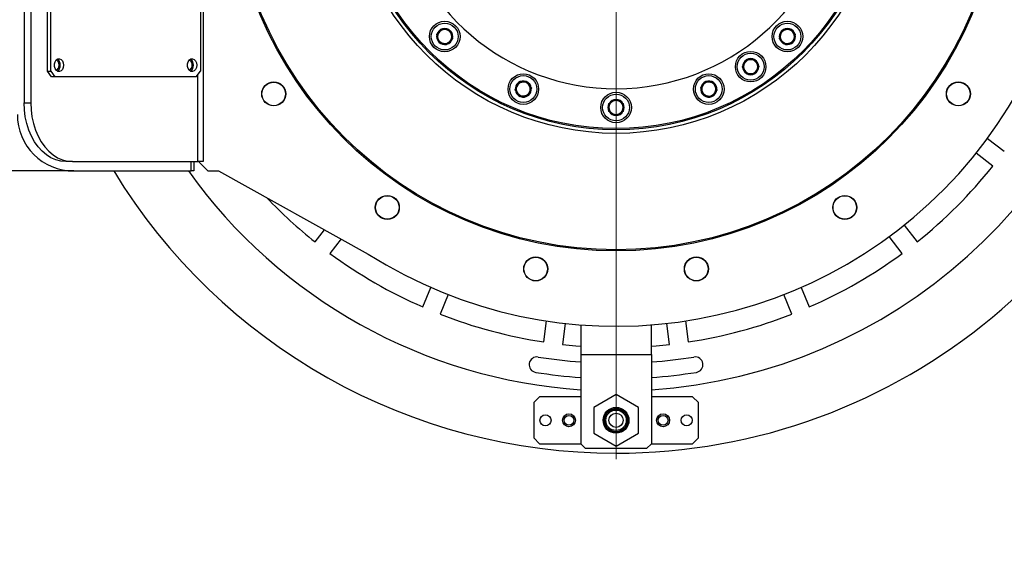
# Model space of a CAD drawing. Header units: millimetres. Extents: x 36 to 589, y 6 to 414.
# Tile 53 of 58: x 492 to 520, y 311 to 325. Entities that reach past the tile are written whole.
import ezdxf

# ---------------------------------------------------------------- set-up
doc = ezdxf.new("R2010")
doc.units = ezdxf.units.MM
doc.linetypes.add('CENTERX2', pattern=[20.32, 12.7, -2.54, 2.54, -2.54])
doc.styles.add('SLDTEXTSTYLE1', font='TXT', dxfattribs={"width": 0.75})
doc.dimstyles.new('SLDDIMSTYLE0', dxfattribs={"dimtxt": 3.5, "dimasz": 5, "dimexe": 0, "dimexo": 0.0625, "dimgap": 0.875, "dimtad": 1, "dimlfac": 15, "dimrnd": 1e-09, "dimzin": 12, "dimdsep": 46, "dimtxsty": 'SLDTEXTSTYLE1', "dimsah": 1, "dimcen": 0.09, "dimadec": 0, "dimazin": 0, "dimtfac": 1, "dimtofl": 0, "dimtmove": 0, "dimatfit": 3, "dimfxl": 0, "dimtolj": 1, "dimtzin": 12, "dimarcsym": 0})

# ---------------------------------------------------------------- blocks, each defined once
blk = doc.blocks.new('*D11')
at = {"color": 7, "linetype": 'Continuous', "lineweight": 0}
for p, q in [((526.492, 329.852), (533.373, 329.852)), ((532.373, 329.852), (532.373, 273.186)), ((470.459, 273.186), (533.373, 273.186))]:
    blk.add_line(p, q, dxfattribs=at)
for points in [[(532.373, 329.852), (531.723, 324.852), (533.023, 324.852)], [(532.373, 273.186), (533.023, 278.186), (531.723, 278.186)]]:
    blk.add_solid(points, dxfattribs=at)
at = {"color": 7, "linetype": 'Continuous', "lineweight": 0, "insert": (527.862, 298.094), "char_height": 3.5, "attachment_point": 1, "rotation": 90, "style": 'SLDTEXTSTYLE1'}
blk.add_mtext('850', dxfattribs=at)
blk = doc.blocks.new('SW_CENTERMARKSYMBOL_1')
at = {"color": 0, "linetype": 'Continuous', "lineweight": 0}
blk.add_line((0, -0.333), (0, -16.833), dxfattribs=at)

msp = doc.modelspace()

# ---------------------------------------------------------------- linework, layer by layer
at = {"color": 7, "linetype": 'Continuous', "lineweight": 30}
for p, q in [((496.9590158, 338.2524862), (496.9590158, 321.4524879)), ((491.8840221, 336.5858211), (491.8840221, 323.119153)), ((492.0725833, 336.5858211), (492.0725833, 323.119153)), ((492.5439885, 324.0191553), (492.5439885, 329.6858206)), ((492.6382672, 324.0191553), (492.6382672, 329.6858206)), ((496.8809099, 329.6858206), (496.8809099, 324.0191553)), ((503.7405144, 325.2168272), (503.7437728, 325.2200935)), ((503.7437728, 325.2200935), (503.7482392, 325.2188975)), ((503.9623868, 325.1615141), (503.9668452, 325.160322)), ((503.9668452, 325.160322), (503.9680452, 325.1558596)), ((513.3499832, 325.1558596), (513.3511832, 325.160322)), ((513.3511832, 325.160322), (513.3556417, 325.1615141)), ((513.5697892, 325.2188975), (513.5742556, 325.2200935)), ((513.5742556, 325.2200935), (513.577514, 325.2168272)), ((503.5804799, 325.0567927), (503.5837383, 325.0600591)), ((503.581672, 325.0523343), (503.5804799, 325.0567927)), ((503.6402515, 324.8337203), (503.6390514, 324.8381827)), ((503.6447099, 324.8325283), (503.6402515, 324.8337203)), ((504.0266167, 324.9372496), (504.0233504, 324.9339833)), ((504.0254246, 324.9417081), (504.0266167, 324.9372496)), ((513.2914117, 324.9372496), (513.2926038, 324.9417081)), ((513.294678, 324.9339833), (513.2914117, 324.9372496)), ((513.677777, 324.8337203), (513.6733185, 324.8325283)), ((513.678977, 324.8381827), (513.677777, 324.8337203)), ((513.7342901, 325.0600591), (513.7375485, 325.0567927)), ((513.7375485, 325.0567927), (513.7363564, 325.0523343)), ((503.8633159, 324.7739488), (503.8588575, 324.7751449)), ((503.8665822, 324.7772151), (503.8633159, 324.7739488)), ((513.4547125, 324.7739488), (513.4514462, 324.7772151)), ((513.459171, 324.7751449), (513.4547125, 324.7739488)), ((512.3561512, 324.3390654), (512.358456, 324.3430629)), ((512.358456, 324.3430629), (512.3630733, 324.3430629)), ((512.3630733, 324.3430629), (512.5847867, 324.3430629)), ((512.5847867, 324.3430629), (512.5893961, 324.3430629)), ((512.5893961, 324.3430629), (512.5917088, 324.3390654)), ((492.5439885, 324.0191553), (492.6382672, 324.0191553)), ((492.6618388, 323.8524888), (492.5439885, 324.0191553)), ((492.6382672, 324.0191553), (492.7561215, 323.8524888)), ((496.7630596, 323.8524888), (496.8809099, 324.0191553)), ((512.2429898, 324.1430615), (512.2452946, 324.1470629)), ((512.2452946, 324.139064), (512.2429898, 324.1430615)), ((512.7025655, 324.1470629), (512.7048702, 324.1430615)), ((512.7048702, 324.1430615), (512.7025655, 324.139064)), ((492.7561215, 323.8524888), (492.6618388, 323.8524888)), ((496.7630596, 323.8524888), (492.7561215, 323.8524888)), ((496.802804, 321.4524879), (496.802804, 323.908696)), ((505.8889042, 323.6874674), (505.8906685, 323.6917311)), ((505.8906685, 323.6917311), (505.8952462, 323.6923351)), ((506.1150522, 323.7212752), (506.1196298, 323.7218752)), ((506.1196298, 323.7218752), (506.1224432, 323.7182115)), ((511.1955852, 323.7182115), (511.1983986, 323.7218752)), ((511.1983986, 323.7218752), (511.2029762, 323.7212752)), ((511.4227822, 323.6923351), (511.4273599, 323.6917311)), ((511.4273599, 323.6917311), (511.4291242, 323.6874674)), ((512.358456, 323.943064), (512.3561512, 323.9470615)), ((512.3630733, 323.943064), (512.358456, 323.943064)), ((512.5847867, 323.943064), (512.3630733, 323.943064)), ((512.5893961, 323.943064), (512.5847867, 323.943064)), ((512.5917088, 323.9470615), (512.5893961, 323.943064)), ((505.8022868, 323.4783703), (505.804059, 323.482638)), ((505.8051001, 323.4747066), (505.8022868, 323.4783703)), ((506.2574119, 323.5423221), (506.2602173, 323.5386584)), ((506.2602173, 323.5386584), (506.258453, 323.5343947)), ((511.0578111, 323.5386584), (511.0606165, 323.5423221)), ((511.0595754, 323.5343947), (511.0578111, 323.5386584)), ((511.5157417, 323.4783703), (511.5129283, 323.4747066)), ((511.5139694, 323.482638), (511.5157417, 323.4783703)), ((491.8840221, 323.119153), (492.0725833, 323.119153)), ((505.9428743, 323.2951536), (505.9400689, 323.2988173)), ((505.9474519, 323.2957576), (505.9428743, 323.2951536)), ((506.1718435, 323.3252977), (506.1672659, 323.3246937)), ((506.1736078, 323.3295614), (506.1718435, 323.3252977)), ((508.6550128, 323.2144529), (508.6590182, 323.2167616)), ((508.6590182, 323.2167616), (508.6630157, 323.2144529)), ((511.1461849, 323.3252977), (511.1444206, 323.3295614)), ((511.1507625, 323.3246937), (511.1461849, 323.3252977)), ((511.3751542, 323.2951536), (511.3705765, 323.2957576)), ((511.3779596, 323.2988173), (511.3751542, 323.2951536)), ((508.4590168, 323.1012915), (508.4630143, 323.1036002)), ((508.4590168, 323.0966741), (508.4590168, 323.1012915)), ((508.4590168, 322.8749687), (508.4590168, 323.0966741)), ((508.4590168, 322.8703513), (508.4590168, 322.8749687)), ((508.4630143, 322.8680426), (508.4590168, 322.8703513)), ((508.8550141, 323.1036002), (508.8590116, 323.1012915)), ((508.8590116, 322.8703513), (508.8550141, 322.8680426)), ((508.8590116, 323.1012915), (508.8590116, 323.0966741)), ((508.8590116, 323.0966741), (508.8590116, 322.8749687)), ((508.8590116, 322.8749687), (508.8590116, 322.8703513)), ((508.6590182, 322.7548812), (508.6550128, 322.7571899)), ((508.6630157, 322.7571899), (508.6590182, 322.7548812)), ((519.1856753, 322.1112226), (519.6617813, 321.7458938)), ((493.2510943, 321.4524879), (493.062533, 321.4524879)), ((493.2510943, 321.4524879), (496.802804, 321.4524879)), ((496.6142427, 321.1858207), (496.6142427, 321.4524879)), ((496.6923486, 321.4524879), (496.6923486, 321.1858207)), ((496.9590158, 321.4524879), (496.802804, 321.4524879)), ((496.8256802, 321.4524879), (497.0923474, 321.1858207)), ((519.3371108, 321.3227723), (518.8610048, 321.6881011)), ((493.2923487, 321.1858207), (458.8590136, 321.1858207)), ((493.2923487, 321.1858207), (496.6142427, 321.1858207)), ((496.6923486, 321.1858207), (496.6142427, 321.1858207)), ((497.0923474, 321.1858207), (497.3923495, 321.1858207)), ((497.3923495, 321.1858207), (501.6373486, 318.8327803)), ((500.1292995, 319.1743944), (500.3954104, 319.5211981)), ((516.8234002, 319.6505004), (517.188729, 319.1743944)), ((500.867054, 319.2597602), (500.5524209, 318.84972)), ((516.7656075, 318.84972), (516.4002787, 319.325826)), ((503.1836322, 317.3305883), (503.4132929, 317.8850268)), ((513.9047355, 317.8850268), (514.1343962, 317.3305883)), ((503.9060246, 317.6809285), (503.6763719, 317.1264901)), ((513.6416565, 317.1264901), (513.4120038, 317.6809285)), ((506.6111139, 316.340126), (506.6894423, 316.9351115)), ((507.218215, 316.8655012), (507.1398786, 316.2705157)), ((507.6590112, 316.8241435), (507.6590112, 315.9858201)), ((509.6590172, 315.9858201), (509.6590172, 316.8241435)), ((510.1781498, 316.2705157), (510.0998134, 316.8655012)), ((510.6285861, 316.9351115), (510.7069146, 316.340126)), ((507.6590112, 315.9858201), (509.6590172, 315.9858201)), ((507.6590112, 315.9858201), (507.6590112, 313.4524876)), ((509.6590172, 315.9858201), (509.6590172, 313.4524876)), ((506.3256791, 314.6191532), (506.4923496, 314.7858197)), ((507.6590112, 314.7858197), (506.4923496, 314.7858197)), ((508.6590182, 314.8504629), (508.0256831, 314.4848083)), ((509.2923453, 314.4848083), (508.6590182, 314.8504629)), ((510.8256788, 314.7858197), (509.6590172, 314.7858197)), ((510.8256788, 314.7858197), (510.9923493, 314.6191532)), ((506.3256791, 314.6191532), (506.3256791, 313.6191541)), ((508.0256831, 314.4848083), (508.0256831, 313.753499)), ((509.2923453, 313.753499), (509.2923453, 314.4848083)), ((510.9923493, 313.6191541), (510.9923493, 314.6191532)), ((508.0256831, 313.753499), (508.6590182, 313.3878444)), ((508.6590182, 313.3878444), (509.2923453, 313.753499)), ((506.4923496, 313.4524876), (506.3256791, 313.6191541)), ((506.4923496, 313.4524876), (507.6590112, 313.4524876)), ((507.6590112, 313.4524876), (507.7923508, 313.319156)), ((509.5256777, 313.319156), (509.6590172, 313.4524876)), ((509.6590172, 313.4524876), (510.8256788, 313.4524876)), ((510.9923493, 313.6191541), (510.8256788, 313.4524876)), ((509.5256777, 313.319156), (507.7923508, 313.319156))]:
    msp.add_line(p, q, dxfattribs=at)
at = {"color": 7, "linetype": 'Continuous', "lineweight": 30, "flags": 128}
for points in [[(503.5837383, 325.0600591), (503.6092173, 325.0855301), (503.6648006, 325.1411174), (503.72249, 325.1988028), (503.7405144, 325.2168272)], [(503.7482392, 325.2188975), (503.8422317, 325.1937125), (503.9140514, 325.1744682), (503.9623868, 325.1615141)], [(503.9680452, 325.1558596), (503.9932302, 325.0618631), (504.0124705, 324.9900435), (504.0254246, 324.9417081)], [(513.2926038, 324.9417081), (513.3177887, 325.0357046), (513.3370371, 325.1075282), (513.3499832, 325.1558596)], [(513.3556417, 325.1615141), (513.4496422, 325.186703), (513.5214618, 325.2059474), (513.5697892, 325.2188975)], [(513.577514, 325.2168272), (513.5955384, 325.1988028), (513.6532278, 325.1411174), (513.7088111, 325.0855301), (513.7342901, 325.0600591)], [(503.6390514, 324.8381827), (503.6138665, 324.9321793), (503.5946261, 325.0039989), (503.581672, 325.0523343)], [(503.8588575, 324.7751449), (503.7648649, 324.8003298), (503.6930453, 324.8195742), (503.6447099, 324.8325283)], [(504.0233504, 324.9339833), (504.0053259, 324.9159589), (503.9476445, 324.8582775), (503.8920612, 324.8026902), (503.8665822, 324.7772151)], [(513.4514462, 324.7772151), (513.4259672, 324.8026902), (513.3703839, 324.8582775), (513.3127025, 324.9159589), (513.294678, 324.9339833)], [(513.6733185, 324.8325283), (513.579326, 324.8073393), (513.5075064, 324.788095), (513.459171, 324.7751449)], [(513.7363564, 325.0523343), (513.7111715, 324.9583378), (513.6919231, 324.8865142), (513.678977, 324.8381827)], [(493.0036079, 324.1858218), (492.994854, 324.1195931), (492.9697723, 324.0623091), (492.9317565, 324.0217064), (492.8859324, 324.0032687), (492.8384951, 324.0094875), (492.795846, 324.0395163), (492.7637509, 324.08931), (492.746541, 324.1521333), (492.746541, 324.2195104), (492.7637509, 324.2823337), (492.795846, 324.3321234), (492.8384951, 324.3621562), (492.8859324, 324.368371), (492.9317565, 324.3499333), (492.9697723, 324.3093306), (492.994854, 324.2520505), (493.0036079, 324.1858218)], [(492.7896789, 324.0465337), (492.8175738, 324.0564798), (492.8496888, 324.0868265), (492.8711505, 324.1322452), (492.8786845, 324.1858218), (492.8711505, 324.2393985), (492.8496888, 324.2848172), (492.8175738, 324.3151639), (492.7896789, 324.325106)], [(496.7748415, 324.1858218), (496.7660875, 324.1195931), (496.7410099, 324.0623091), (496.70299, 324.0217064), (496.65717, 324.0032687), (496.6097286, 324.0094875), (496.5670835, 324.0395163), (496.5349884, 324.08931), (496.5177785, 324.1521333), (496.5177785, 324.2195104), (496.5349884, 324.2823337), (496.5670835, 324.3321234), (496.6097286, 324.3621562), (496.65717, 324.368371), (496.70299, 324.3499333), (496.7410099, 324.3093306), (496.7660875, 324.2520505), (496.7748415, 324.1858218)], [(496.5609164, 324.0465337), (496.5888114, 324.0564798), (496.6209264, 324.0868265), (496.642384, 324.1322452), (496.649922, 324.1858218), (496.642384, 324.2393985), (496.6209264, 324.2848172), (496.5888114, 324.3151639), (496.5609164, 324.325106)], [(512.2452946, 324.1470629), (512.2939558, 324.2313359), (512.3311332, 324.2957288), (512.3561512, 324.3390654)], [(512.5917088, 324.3390654), (512.6403621, 324.2547884), (512.6775395, 324.1903955), (512.7025655, 324.1470629)], [(512.3561512, 323.9470615), (512.307498, 324.0313385), (512.2703206, 324.0957314), (512.2452946, 324.139064)], [(512.7025655, 324.139064), (512.6539043, 324.054791), (512.6167269, 323.9903981), (512.5917088, 323.9470615)], [(505.804059, 323.482638), (505.8178476, 323.5159213), (505.847928, 323.5885475), (505.879145, 323.6639156), (505.8889042, 323.6874674)], [(505.8952462, 323.6923351), (505.9917262, 323.7050349), (506.0654452, 323.7147425), (506.1150522, 323.7212752)], [(506.1224432, 323.7182115), (506.1816823, 323.6410076), (506.22695, 323.5820188), (506.2574119, 323.5423221)], [(511.0606165, 323.5423221), (511.1198635, 323.619526), (511.1651233, 323.6785148), (511.1955852, 323.7182115)], [(511.2029762, 323.7212752), (511.2994563, 323.7085714), (511.3731753, 323.6988678), (511.4227822, 323.6923351)], [(511.4291242, 323.6874674), (511.4388834, 323.6639156), (511.4701004, 323.5885475), (511.5001888, 323.5159213), (511.5139694, 323.482638)], [(505.9400689, 323.2988173), (505.8808298, 323.3760212), (505.8355621, 323.4350099), (505.8051001, 323.4747066)], [(506.258453, 323.5343947), (506.2486938, 323.5108429), (506.2174768, 323.4354749), (506.1873964, 323.3628486), (506.1736078, 323.3295614)], [(511.1444206, 323.3295614), (511.1306321, 323.3628486), (511.1005516, 323.4354749), (511.0693347, 323.5108429), (511.0595754, 323.5343947)], [(511.5129283, 323.4747066), (511.4536892, 323.3975067), (511.4084215, 323.338514), (511.3779596, 323.2988173)], [(493.062533, 321.4524879), (492.9204793, 321.4646393), (492.7804958, 321.5009187), (492.644625, 321.5607935), (492.5148498, 321.6433937), (492.3930616, 321.747515), (492.2810367, 321.8716357), (492.1804042, 322.0139518), (492.0926383, 322.1723809), (492.0190147, 322.3446145), (491.9606061, 322.5281451), (491.9182669, 322.7202946), (491.8926131, 322.9182615), (491.8840221, 323.119153)], [(492.0725833, 323.119153), (492.0811744, 322.9182615), (492.1068282, 322.7202946), (492.1491674, 322.5281451), (492.2075759, 322.3446145), (492.2811996, 322.1723809), (492.3689655, 322.0139518), (492.469598, 321.8716357), (492.5816229, 321.747515), (492.7034111, 321.6433937), (492.8331903, 321.5607935), (492.9690571, 321.5009187), (493.1090406, 321.4646393), (493.2510943, 321.4524879)], [(506.1672659, 323.3246937), (506.0707858, 323.3119939), (505.9970668, 323.3022863), (505.9474519, 323.2957576)], [(508.4630143, 323.1036002), (508.5472873, 323.1522574), (508.6116841, 323.1894348), (508.6550128, 323.2144529)], [(508.6630157, 323.2144529), (508.7472887, 323.1657956), (508.8116776, 323.1286182), (508.8550141, 323.1036002)], [(511.3705765, 323.2957576), (511.2740965, 323.3084574), (511.2003774, 323.318165), (511.1507625, 323.3246937)], [(508.6550128, 322.7571899), (508.5707397, 322.8058471), (508.5063508, 322.8430246), (508.4630143, 322.8680426)], [(508.8550141, 322.8680426), (508.7707411, 322.8193854), (508.7063443, 322.7822079), (508.6630157, 322.7571899)], [(507.1398786, 316.2705157), (507.5186303, 316.2334814), (507.6590112, 316.2224545)], [(509.6590172, 316.2224545), (509.7993981, 316.2334814), (510.1781498, 316.2705157)]]:
    msp.add_lwpolyline(points, dxfattribs=at)
at = {"color": 7, "linetype": 'CENTERX2', "lineweight": 0}
msp.add_circle((508.6590142, 329.8524878), 40, dxfattribs=at)
at = {"color": 7, "linetype": 'Continuous', "lineweight": 30}
for centre, radius in [((508.6590142, 329.8524878), 10.9333333), ((508.6590142, 329.8524878), 10.9), ((508.6590142, 329.8524878), 7.6), ((508.6590142, 329.8524878), 7.5), ((508.6590142, 329.8524878), 7.4666667), ((503.8035477, 324.9970213), 0.4333333), ((503.8035477, 324.9970213), 0.38), ((513.5144808, 324.9970213), 0.4333333), ((513.5144808, 324.9970213), 0.38), ((512.4739298, 324.1430632), 0.4333333), ((512.4739298, 324.1430632), 0.38), ((498.9585354, 323.3708351), 0.34), ((498.9585354, 323.3708351), 0.3333333), ((506.0312547, 323.508515), 0.4333333), ((506.0312547, 323.508515), 0.38), ((511.2867738, 323.508515), 0.4333333), ((511.2867738, 323.508515), 0.38), ((518.3594931, 323.3708351), 0.34), ((518.3594931, 323.3708351), 0.3333333), ((508.6590142, 322.9858212), 0.4333333), ((508.6590142, 322.9858212), 0.38), ((502.1773615, 320.152009), 0.34), ((502.1773615, 320.152009), 0.3333333), ((515.140667, 320.152009), 0.34), ((515.140667, 320.152009), 0.3333333), ((506.3829605, 318.4099929), 0.34), ((506.3829605, 318.4099929), 0.3333333), ((510.935068, 318.4099929), 0.34), ((510.935068, 318.4099929), 0.3333333), ((508.6590142, 314.1191545), 0.3666667), ((506.6590142, 314.1191545), 0.1566667), ((507.3256809, 314.1191545), 0.1833333), ((507.3256809, 314.1191545), 0.14), ((508.6590142, 314.1191545), 0.3333333), ((508.6590142, 314.1191545), 0.3233333), ((508.6590142, 314.1191545), 0.29), ((508.6590142, 314.1191545), 0.2), ((509.9923476, 314.1191545), 0.1833333), ((509.9923476, 314.1191545), 0.14), ((510.6590142, 314.1191545), 0.1566667)]:
    msp.add_circle(centre, radius, dxfattribs=at)
for centre, radius, start, end in [((508.6590142, 329.8524878), 16.6666667, 270, 148.6677485), ((508.6590142, 329.8524878), 14.9, 273.84824697, 142.5), ((508.6590142, 329.8524878), 13.0666667, 237.4950583, 119), ((508.6590142, 329.8524878), 6.3333333, 191.351122, 354.19034479), ((503.8035477, 324.9970213), 0.2286667, 106.00187458, 163.99812542), ((503.8035477, 324.9970213), 0.2, 135, 195), ((503.8035477, 324.9970213), 0.2, 75, 135), ((503.8035477, 324.9970213), 0.2286667, 46.00187458, 103.99812542), ((503.8035477, 324.9970213), 0.2, 15, 75), ((503.8035477, 324.9970213), 0.2286667, 346.00187458, 43.99812542), ((513.5144808, 324.9970213), 0.2286667, 136.00187458, 193.99812542), ((513.5144808, 324.9970213), 0.2, 105, 165), ((513.5144808, 324.9970213), 0.2286667, 76.00187458, 133.99812542), ((513.5144808, 324.9970213), 0.2, 45, 105), ((513.5144808, 324.9970213), 0.2286667, 16.00187458, 73.99812542), ((513.5144808, 324.9970213), 0.2, 345, 45), ((503.8035477, 324.9970213), 0.2286667, 166.00187458, 223.99812542), ((503.8035477, 324.9970213), 0.2, 195, 255), ((503.8035477, 324.9970213), 0.2286667, 226.00187458, 283.99812542), ((503.8035477, 324.9970213), 0.2, 255, 315), ((503.8035477, 324.9970213), 0.2286667, 286.00187458, 343.99812542), ((503.8035477, 324.9970213), 0.2, 315, 15), ((513.5144808, 324.9970213), 0.2286667, 196.00187458, 253.99812542), ((513.5144808, 324.9970213), 0.2, 165, 225), ((513.5144808, 324.9970213), 0.2, 225, 285), ((513.5144808, 324.9970213), 0.2286667, 256.00187458, 313.99812542), ((513.5144808, 324.9970213), 0.2, 285, 345), ((513.5144808, 324.9970213), 0.2286667, 316.00187458, 13.99812542), ((492.7237028, 324.201476), 0.1862814, 355.17946816, 56.38408807), ((496.4949535, 324.2014799), 0.1862686, 355.17791875, 56.3877993), ((512.4739298, 324.1430632), 0.2286667, 121.00187458, 178.99812542), ((512.4739298, 324.1430632), 0.2, 150, 210), ((512.4739298, 324.1430632), 0.2, 90, 150), ((512.4739298, 324.1430632), 0.2286667, 61.00187458, 118.99812542), ((512.4739298, 324.1430632), 0.2, 30, 90), ((512.4739298, 324.1430632), 0.2286667, 1.00187458, 58.99812542), ((512.4739298, 324.1430632), 0.2, 330, 30), ((492.7237332, 324.170153), 0.1862523, 303.61062471, 4.82581906), ((496.4949839, 324.1701491), 0.1862396, 303.60691536, 4.82736659), ((512.4739298, 324.1430632), 0.2286667, 181.00187458, 238.99812542), ((512.4739298, 324.1430632), 0.2, 210, 270), ((512.4739298, 324.1430632), 0.2, 270, 330), ((512.4739298, 324.1430632), 0.2286667, 301.00187458, 358.99812542), ((506.0312547, 323.508515), 0.2286667, 128.50187458, 186.49812542), ((506.0312547, 323.508515), 0.2, 97.5, 157.5), ((506.0312547, 323.508515), 0.2286667, 68.50187458, 126.49812542), ((506.0312547, 323.508515), 0.2, 37.5, 97.5), ((506.0312547, 323.508515), 0.2286667, 8.50187458, 66.49812542), ((511.2867738, 323.508515), 0.2286667, 113.50187458, 171.49812542), ((511.2867738, 323.508515), 0.2, 82.5, 142.5), ((511.2867738, 323.508515), 0.2286667, 53.50187458, 111.49812542), ((511.2867738, 323.508515), 0.2, 22.5, 82.5), ((511.2867738, 323.508515), 0.2286667, 353.50187458, 51.49812542), ((512.4739298, 324.1430632), 0.2286667, 241.00187458, 298.99812542), ((506.0312547, 323.508515), 0.2286667, 188.50187458, 246.49812542), ((506.0312547, 323.508515), 0.2, 157.5, 217.5), ((506.0312547, 323.508515), 0.2, 277.5, 337.5), ((506.0312547, 323.508515), 0.2286667, 308.50187458, 6.49812542), ((506.0312547, 323.508515), 0.2, 337.5, 37.5), ((511.2867738, 323.508515), 0.2286667, 173.50187458, 231.49812542), ((511.2867738, 323.508515), 0.2, 142.5, 202.5), ((511.2867738, 323.508515), 0.2, 202.5, 262.5), ((511.2867738, 323.508515), 0.2286667, 293.50187458, 351.49812542), ((511.2867738, 323.508515), 0.2, 322.5, 22.5), ((506.0312547, 323.508515), 0.2, 217.5, 277.5), ((506.0312547, 323.508515), 0.2286667, 248.50187458, 306.49812542), ((508.6590142, 322.9858212), 0.2, 120, 180), ((508.6590142, 322.9858212), 0.2286667, 91.00187458, 148.99812542), ((508.6590142, 322.9858212), 0.2, 60, 120), ((508.6590142, 322.9858212), 0.2286667, 31.00187458, 88.99812542), ((508.6590142, 322.9858212), 0.2, 360, 60), ((511.2867738, 323.508515), 0.2286667, 233.50187458, 291.49812542), ((511.2867738, 323.508515), 0.2, 262.5, 322.5), ((508.6590142, 322.9858212), 0.2286667, 151.00187458, 208.99812542), ((508.6590142, 322.9858212), 0.2, 180, 240), ((508.6590142, 322.9858212), 0.2286667, 211.00187458, 268.99812542), ((508.6590142, 322.9858212), 0.2286667, 271.00187458, 328.99812542), ((508.6590142, 322.9858212), 0.2, 300, 360), ((508.6590142, 322.9858212), 0.2286667, 331.00187458, 28.99812542), ((493.2923476, 322.7858212), 1.6, 180, 270), ((508.6590142, 322.9858212), 0.2, 240, 300), ((508.6590142, 329.8524878), 16.6666667, 211.3322515, 270), ((508.6590142, 329.8524878), 14.9, 215.56706479, 266.15175303), ((508.6590142, 329.8524878), 13.6666667, 308.61803738, 321.38196262), ((508.6590142, 329.8524878), 13.6666667, 223.61320216, 231.38196262), ((508.6590142, 329.8524878), 13.6666667, 233.61803738, 246.38196262), ((508.6590142, 329.8524878), 13.6666667, 293.61803738, 306.38196262), ((508.6590142, 329.8524878), 13.6666667, 248.61803738, 261.38196262), ((508.6590142, 329.8524878), 13.6666667, 278.61803738, 291.38196262), ((506.4167869, 315.6956216), 0.22, 81, 261), ((508.6590142, 329.8524878), 14.1133333, 261, 265.93690389), ((508.6590142, 329.8524878), 14.1133333, 274.06309611, 279), ((510.9012416, 315.6956216), 0.22, 279, 99), ((508.6590142, 329.8524878), 14.5533333, 261, 266.05994306), ((508.6590142, 329.8524878), 14.5533333, 273.94005694, 279)]:
    msp.add_arc(centre, radius, start, end, dxfattribs=at)

# ---------------------------------------------------------------- block references
at = {"color": 7, "linetype": 'Continuous', "lineweight": 0}
msp.add_blockref('SW_CENTERMARKSYMBOL_1', (508.6590142, 329.8524878), dxfattribs=at)

# ---------------------------------------------------------------- dimensions: what is measured, and where the dimension line sits
dim = msp.add_linear_dim(base=(532.3734349, 273.1858212), p1=(525.4923476, 329.8524878), p2=(469.4590142, 273.1858212), angle=90, dimstyle='SLDDIMSTYLE0', dxfattribs=at)
dim.commit()
dim.dimension.update_dxf_attribs({"geometry": '*D11', "text_midpoint": (532.3734349, 301.973515), "dimtype": 160})

doc.saveas('drawing.dxf')
